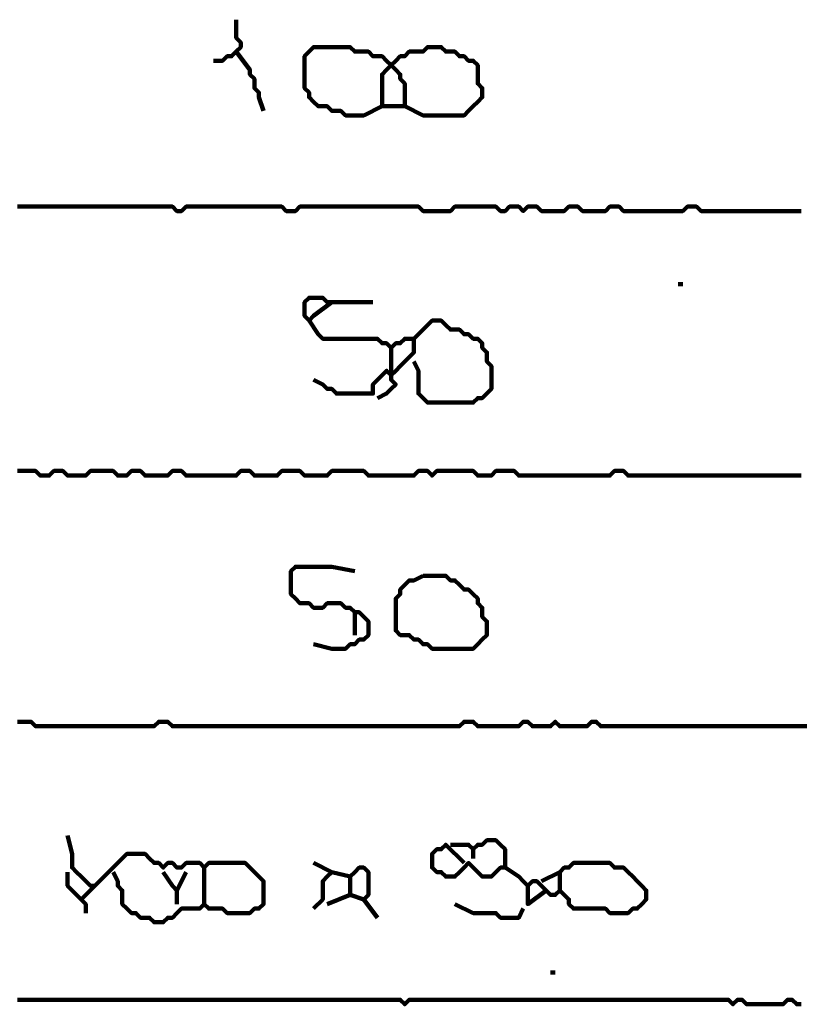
# Model space of a CAD drawing. Header units: metres. Extents: x 1959 to 4131, y 3282 to 4313.
# Tile 254 of 256: x 2425.27 to 2426.85, y 4290.33 to 4292.33. Entities that reach past the tile are written whole.
import ezdxf

# ---------------------------------------------------------------- set-up
doc = ezdxf.new("R2010")
doc.units = ezdxf.units.M
doc.layers.add('P', color=250, linetype='Continuous', lineweight=100)

msp = doc.modelspace()

# ---------------------------------------------------------------- linework, layer by layer
at = {"layer": 'P', "color": 0, "linetype": 'Continuous'}
for points in [[(2425.7125, 4292.3269), (2425.7125, 4292.2899), (2425.7217, 4292.2807), (2425.7217, 4292.2715), (2425.7125, 4292.2623), (2425.7032, 4292.253), (2425.694, 4292.253), (2425.6848, 4292.2438), (2425.6663, 4292.2438)], [(2425.7125, 4292.2623), (2425.7402, 4292.2253), (2425.7402, 4292.2161), (2425.7494, 4292.2069), (2425.7494, 4292.1976), (2425.7494, 4292.1884), (2425.7586, 4292.1792), (2425.7586, 4292.1699), (2425.7679, 4292.1423)], [(2426.0079, 4292.1515), (2425.9709, 4292.133), (2425.9617, 4292.133), (2425.9525, 4292.133), (2425.9432, 4292.133), (2425.934, 4292.133), (2425.9248, 4292.1423), (2425.9156, 4292.1423), (2425.9063, 4292.1423), (2425.8971, 4292.1515), (2425.8879, 4292.1515), (2425.8786, 4292.1515), (2425.8694, 4292.1607), (2425.8602, 4292.1699), (2425.8602, 4292.1792), (2425.8509, 4292.1884), (2425.8509, 4292.1976), (2425.8509, 4292.2069), (2425.8509, 4292.2161), (2425.8509, 4292.2253), (2425.8509, 4292.2346), (2425.8509, 4292.2438), (2425.8509, 4292.253), (2425.8602, 4292.2623), (2425.8694, 4292.2715), (2425.8786, 4292.2715), (2425.8879, 4292.2715), (2425.8971, 4292.2715), (2425.9063, 4292.2715), (2425.9156, 4292.2715), (2425.9248, 4292.2715), (2425.934, 4292.2715), (2425.9432, 4292.2715), (2425.9525, 4292.2623), (2425.9617, 4292.2623), (2425.9709, 4292.2623), (2425.9802, 4292.2623), (2425.9894, 4292.253), (2425.9986, 4292.253), (2426.0079, 4292.253), (2426.0171, 4292.2438), (2426.0263, 4292.2346), (2426.0356, 4292.2253), (2426.0448, 4292.2161), (2426.0448, 4292.2069), (2426.054, 4292.1976), (2426.054, 4292.1884), (2426.054, 4292.1792), (2426.054, 4292.1699), (2426.054, 4292.1607), (2426.054, 4292.1515), (2426.0448, 4292.1515), (2426.0356, 4292.1515), (2426.0263, 4292.1515), (2426.0171, 4292.1515), (2426.0079, 4292.1515), (2426.0079, 4292.1607), (2426.0079, 4292.1699), (2426.0079, 4292.1792), (2426.0079, 4292.1884), (2426.0079, 4292.1976), (2426.0079, 4292.2069), (2426.0079, 4292.2161), (2426.0171, 4292.2253), (2426.0263, 4292.2346), (2426.0356, 4292.2438), (2426.0448, 4292.253), (2426.054, 4292.253), (2426.0632, 4292.2623), (2426.0725, 4292.2623), (2426.0817, 4292.2623), (2426.0909, 4292.2623), (2426.1002, 4292.2715), (2426.1094, 4292.2715), (2426.1186, 4292.2715), (2426.1279, 4292.2715), (2426.1371, 4292.2623), (2426.1463, 4292.2623), (2426.1556, 4292.2623), (2426.1648, 4292.253), (2426.174, 4292.253), (2426.1832, 4292.2438), (2426.1925, 4292.2438), (2426.2017, 4292.2346), (2426.2017, 4292.2253), (2426.2017, 4292.2161), (2426.2017, 4292.2069), (2426.2017, 4292.1976), (2426.2109, 4292.1884), (2426.2109, 4292.1792), (2426.2109, 4292.1699), (2426.2017, 4292.1607), (2426.1925, 4292.1515), (2426.1832, 4292.1423), (2426.174, 4292.133), (2426.1648, 4292.133), (2426.1556, 4292.133), (2426.1463, 4292.133), (2426.1371, 4292.133), (2426.1279, 4292.133), (2426.1186, 4292.133), (2426.1094, 4292.133), (2426.1002, 4292.133), (2426.0909, 4292.133), (2426.054, 4292.1515)], [(2426.8571, 4291.9392), (2426.8479, 4291.9392), (2426.8386, 4291.9392), (2426.8294, 4291.9392), (2426.8202, 4291.9392), (2426.8109, 4291.9392), (2426.8017, 4291.9392), (2426.7925, 4291.9392), (2426.7832, 4291.9392), (2426.774, 4291.9392), (2426.7648, 4291.9392), (2426.7556, 4291.9392), (2426.7463, 4291.9392), (2426.7371, 4291.9392), (2426.7279, 4291.9392), (2426.7186, 4291.9392), (2426.7094, 4291.9392), (2426.7002, 4291.9392), (2426.6909, 4291.9392), (2426.6817, 4291.9392), (2426.6725, 4291.9392), (2426.6632, 4291.9392), (2426.654, 4291.9392), (2426.6448, 4291.9484), (2426.6356, 4291.9484), (2426.6263, 4291.9484), (2426.6171, 4291.9392), (2426.6079, 4291.9392), (2426.5986, 4291.9392), (2426.5894, 4291.9392), (2426.5802, 4291.9392), (2426.5709, 4291.9392), (2426.5617, 4291.9392), (2426.5525, 4291.9392), (2426.5432, 4291.9392), (2426.534, 4291.9392), (2426.5248, 4291.9392), (2426.5156, 4291.9392), (2426.5063, 4291.9392), (2426.4971, 4291.9392), (2426.4879, 4291.9484), (2426.4786, 4291.9484), (2426.4694, 4291.9484), (2426.4602, 4291.9392), (2426.4509, 4291.9392), (2426.4417, 4291.9392), (2426.4325, 4291.9392), (2426.4232, 4291.9392), (2426.414, 4291.9392), (2426.4048, 4291.9484), (2426.3956, 4291.9484), (2426.3863, 4291.9484), (2426.3771, 4291.9392), (2426.3679, 4291.9392), (2426.3586, 4291.9392), (2426.3494, 4291.9392), (2426.3402, 4291.9392), (2426.3309, 4291.9392), (2426.3217, 4291.9484), (2426.3125, 4291.9484), (2426.3032, 4291.9484), (2426.294, 4291.9392), (2426.2848, 4291.9484), (2426.2756, 4291.9484), (2426.2663, 4291.9484), (2426.2571, 4291.9392), (2426.2479, 4291.9392), (2426.2386, 4291.9484), (2426.2294, 4291.9484), (2426.2202, 4291.9484), (2426.2109, 4291.9484), (2426.2017, 4291.9484), (2426.1925, 4291.9484), (2426.1832, 4291.9484), (2426.174, 4291.9484), (2426.1648, 4291.9484), (2426.1556, 4291.9484), (2426.1463, 4291.9392), (2426.1371, 4291.9392), (2426.1279, 4291.9392), (2426.1186, 4291.9392), (2426.1094, 4291.9392), (2426.1002, 4291.9392), (2426.0909, 4291.9392), (2426.0817, 4291.9484), (2426.0725, 4291.9484), (2426.0632, 4291.9484), (2426.054, 4291.9484), (2426.0448, 4291.9484), (2426.0356, 4291.9484), (2426.0263, 4291.9484), (2426.0171, 4291.9484), (2426.0079, 4291.9484), (2425.9986, 4291.9484), (2425.9894, 4291.9484), (2425.9802, 4291.9484), (2425.9709, 4291.9484), (2425.9617, 4291.9484), (2425.9525, 4291.9484), (2425.9432, 4291.9484), (2425.934, 4291.9484), (2425.9248, 4291.9484), (2425.9156, 4291.9484), (2425.9063, 4291.9484), (2425.8971, 4291.9484), (2425.8879, 4291.9484), (2425.8786, 4291.9484), (2425.8694, 4291.9484), (2425.8602, 4291.9484), (2425.8509, 4291.9484), (2425.8417, 4291.9484), (2425.8325, 4291.9392), (2425.8232, 4291.9392), (2425.814, 4291.9392), (2425.8048, 4291.9484), (2425.7956, 4291.9484), (2425.7863, 4291.9484), (2425.7771, 4291.9484), (2425.7679, 4291.9484), (2425.7586, 4291.9484), (2425.7494, 4291.9484), (2425.7402, 4291.9484), (2425.7309, 4291.9484), (2425.7217, 4291.9484), (2425.7125, 4291.9484), (2425.7032, 4291.9484), (2425.694, 4291.9484), (2425.6848, 4291.9484), (2425.6756, 4291.9484), (2425.6663, 4291.9484), (2425.6571, 4291.9484), (2425.6479, 4291.9484), (2425.6386, 4291.9484), (2425.6294, 4291.9484), (2425.6202, 4291.9484), (2425.6109, 4291.9484), (2425.6017, 4291.9392), (2425.5925, 4291.9392), (2425.5832, 4291.9484), (2425.574, 4291.9484), (2425.5648, 4291.9484), (2425.5556, 4291.9484), (2425.5463, 4291.9484), (2425.5371, 4291.9484), (2425.5279, 4291.9484), (2425.5186, 4291.9484), (2425.5094, 4291.9484), (2425.5002, 4291.9484), (2425.4909, 4291.9484), (2425.4817, 4291.9484), (2425.4725, 4291.9484), (2425.4632, 4291.9484), (2425.454, 4291.9484), (2425.4448, 4291.9484), (2425.4356, 4291.9484), (2425.4263, 4291.9484), (2425.4171, 4291.9484), (2425.4079, 4291.9484), (2425.3986, 4291.9484), (2425.3894, 4291.9484), (2425.3802, 4291.9484), (2425.3709, 4291.9484), (2425.3617, 4291.9484), (2425.3525, 4291.9484), (2425.3432, 4291.9484), (2425.334, 4291.9484), (2425.3248, 4291.9484), (2425.3156, 4291.9484), (2425.3063, 4291.9484), (2425.2971, 4291.9484), (2425.2879, 4291.9484), (2425.2786, 4291.9484), (2425.2694, 4291.9484)], [(2426.6079, 4291.7915), (2426.6171, 4291.7915)], [(2425.9063, 4291.7546), (2425.8694, 4291.7269), (2425.8602, 4291.7176), (2425.8509, 4291.7269), (2425.8509, 4291.7361), (2425.8509, 4291.7453), (2425.8509, 4291.7546), (2425.8602, 4291.7638), (2425.8694, 4291.7638), (2425.8786, 4291.7638), (2425.8879, 4291.7638), (2425.8971, 4291.7546), (2425.9063, 4291.7546), (2425.9156, 4291.7546), (2425.9248, 4291.7546), (2425.934, 4291.7546), (2425.9432, 4291.7546), (2425.9525, 4291.7546), (2425.9709, 4291.7546), (2425.9894, 4291.7546)], [(2425.8602, 4291.7176), (2425.8786, 4291.6899), (2425.8879, 4291.6807), (2425.8971, 4291.6807), (2425.9063, 4291.6807), (2425.9156, 4291.6807), (2425.9248, 4291.6807), (2425.934, 4291.6807), (2425.9432, 4291.6807), (2425.9525, 4291.6807), (2425.9617, 4291.6807), (2425.9709, 4291.6807), (2425.9802, 4291.6807), (2425.9894, 4291.6807), (2425.9986, 4291.6807), (2426.0079, 4291.6715), (2426.0171, 4291.6715), (2426.0263, 4291.6623), (2426.0356, 4291.6715), (2426.0448, 4291.6715), (2426.054, 4291.6807), (2426.0632, 4291.6807), (2426.0725, 4291.6807), (2426.0725, 4291.6715), (2426.0725, 4291.6623), (2426.0725, 4291.653), (2426.0632, 4291.6438), (2426.054, 4291.6346), (2426.0448, 4291.6253), (2426.0356, 4291.6161), (2426.0263, 4291.6069), (2426.0171, 4291.6161), (2426.0079, 4291.6069), (2425.9986, 4291.5976), (2425.9894, 4291.5884), (2425.9894, 4291.5792), (2425.9894, 4291.5699), (2425.9802, 4291.5699), (2425.9709, 4291.5699), (2425.9617, 4291.5699), (2425.9525, 4291.5699), (2425.9432, 4291.5699), (2425.934, 4291.5699), (2425.9248, 4291.5699), (2425.9156, 4291.5699), (2425.9063, 4291.5792), (2425.8971, 4291.5792), (2425.8879, 4291.5884), (2425.8694, 4291.5976)], [(2426.0725, 4291.6807), (2426.1094, 4291.7176), (2426.1186, 4291.7176), (2426.1279, 4291.7176), (2426.1371, 4291.7084), (2426.1463, 4291.6992), (2426.1556, 4291.6992), (2426.1648, 4291.6992), (2426.174, 4291.6899), (2426.1832, 4291.6899), (2426.1925, 4291.6807), (2426.2017, 4291.6807), (2426.2109, 4291.6715), (2426.2109, 4291.6623), (2426.2202, 4291.653), (2426.2202, 4291.6438), (2426.2202, 4291.6346), (2426.2294, 4291.6253), (2426.2294, 4291.6161), (2426.2294, 4291.6069), (2426.2294, 4291.5976), (2426.2294, 4291.5884), (2426.2294, 4291.5792), (2426.2202, 4291.5699), (2426.2109, 4291.5607), (2426.2017, 4291.5607), (2426.1925, 4291.5515), (2426.1832, 4291.5515), (2426.174, 4291.5515), (2426.1648, 4291.5515), (2426.1556, 4291.5515), (2426.1463, 4291.5515), (2426.1371, 4291.5515), (2426.1279, 4291.5515), (2426.1186, 4291.5515), (2426.1094, 4291.5515), (2426.1002, 4291.5515), (2426.0909, 4291.5607), (2426.0817, 4291.5699), (2426.0817, 4291.5792), (2426.0817, 4291.5884), (2426.0817, 4291.5976), (2426.0817, 4291.6069), (2426.0817, 4291.6161), (2426.0725, 4291.6346)], [(2426.0263, 4291.6623), (2426.0263, 4291.6253), (2426.0263, 4291.6161), (2426.0263, 4291.6069), (2426.0263, 4291.5976), (2426.0356, 4291.5884), (2426.0263, 4291.5792), (2426.0171, 4291.5699), (2425.9986, 4291.5607)], [(2425.2694, 4291.413), (2425.2786, 4291.413), (2425.2879, 4291.413), (2425.2971, 4291.413), (2425.3063, 4291.413), (2425.3156, 4291.4038), (2425.3248, 4291.4038), (2425.334, 4291.4038), (2425.3432, 4291.413), (2425.3525, 4291.413), (2425.3617, 4291.413), (2425.3709, 4291.4038), (2425.3802, 4291.4038), (2425.3894, 4291.4038), (2425.3986, 4291.4038), (2425.4079, 4291.4038), (2425.4171, 4291.413), (2425.4263, 4291.413), (2425.4356, 4291.413), (2425.4448, 4291.413), (2425.454, 4291.413), (2425.4632, 4291.413), (2425.4725, 4291.4038), (2425.4817, 4291.4038), (2425.4909, 4291.4038), (2425.5002, 4291.413), (2425.5094, 4291.413), (2425.5186, 4291.413), (2425.5279, 4291.4038), (2425.5371, 4291.4038), (2425.5463, 4291.4038), (2425.5556, 4291.4038), (2425.5648, 4291.4038), (2425.574, 4291.4038), (2425.5832, 4291.413), (2425.5925, 4291.413), (2425.6017, 4291.413), (2425.6109, 4291.4038), (2425.6202, 4291.4038), (2425.6294, 4291.4038), (2425.6386, 4291.4038), (2425.6479, 4291.4038), (2425.6571, 4291.4038), (2425.6663, 4291.4038), (2425.6756, 4291.4038), (2425.6848, 4291.4038), (2425.694, 4291.4038), (2425.7032, 4291.4038), (2425.7125, 4291.4038), (2425.7217, 4291.413), (2425.7309, 4291.413), (2425.7402, 4291.413), (2425.7494, 4291.4038), (2425.7586, 4291.4038), (2425.7679, 4291.4038), (2425.7771, 4291.4038), (2425.7863, 4291.4038), (2425.7956, 4291.4038), (2425.8048, 4291.413), (2425.814, 4291.413), (2425.8232, 4291.413), (2425.8325, 4291.413), (2425.8417, 4291.413), (2425.8509, 4291.4038), (2425.8602, 4291.4038), (2425.8694, 4291.4038), (2425.8786, 4291.4038), (2425.8879, 4291.4038), (2425.8971, 4291.4038), (2425.9063, 4291.413), (2425.9156, 4291.413), (2425.9248, 4291.413), (2425.934, 4291.413), (2425.9432, 4291.413), (2425.9525, 4291.413), (2425.9617, 4291.413), (2425.9709, 4291.413), (2425.9802, 4291.4038), (2425.9894, 4291.4038), (2425.9986, 4291.4038), (2426.0079, 4291.4038), (2426.0171, 4291.4038), (2426.0263, 4291.4038), (2426.0356, 4291.4038), (2426.0448, 4291.4038), (2426.054, 4291.4038), (2426.0632, 4291.4038), (2426.0725, 4291.4038), (2426.0817, 4291.413), (2426.0909, 4291.413), (2426.1002, 4291.413), (2426.1094, 4291.4038), (2426.1186, 4291.413), (2426.1279, 4291.413), (2426.1371, 4291.413), (2426.1463, 4291.413), (2426.1556, 4291.413), (2426.1648, 4291.413), (2426.174, 4291.413), (2426.1832, 4291.413), (2426.1925, 4291.413), (2426.2017, 4291.4038), (2426.2109, 4291.4038), (2426.2202, 4291.4038), (2426.2294, 4291.4038), (2426.2386, 4291.413), (2426.2479, 4291.413), (2426.2571, 4291.413), (2426.2663, 4291.413), (2426.2756, 4291.413), (2426.2848, 4291.4038), (2426.294, 4291.4038), (2426.3032, 4291.4038), (2426.3125, 4291.4038), (2426.3217, 4291.4038), (2426.3309, 4291.4038), (2426.3402, 4291.4038), (2426.3494, 4291.4038), (2426.3586, 4291.4038), (2426.3679, 4291.4038), (2426.3771, 4291.4038), (2426.3863, 4291.4038), (2426.3956, 4291.4038), (2426.4048, 4291.4038), (2426.414, 4291.4038), (2426.4232, 4291.4038), (2426.4325, 4291.4038), (2426.4417, 4291.4038), (2426.4509, 4291.4038), (2426.4602, 4291.4038), (2426.4694, 4291.4038), (2426.4786, 4291.413), (2426.4879, 4291.413), (2426.4971, 4291.413), (2426.5063, 4291.4038), (2426.5156, 4291.4038), (2426.5248, 4291.4038), (2426.534, 4291.4038), (2426.5432, 4291.4038), (2426.5525, 4291.4038), (2426.5617, 4291.4038), (2426.5709, 4291.4038), (2426.5802, 4291.4038), (2426.5894, 4291.4038), (2426.5986, 4291.4038), (2426.6079, 4291.4038), (2426.6171, 4291.4038), (2426.6263, 4291.4038), (2426.6356, 4291.4038), (2426.6448, 4291.4038), (2426.654, 4291.4038), (2426.6632, 4291.4038), (2426.6725, 4291.4038), (2426.6817, 4291.4038), (2426.6909, 4291.4038), (2426.7002, 4291.4038), (2426.7094, 4291.4038), (2426.7186, 4291.4038), (2426.7279, 4291.4038), (2426.7371, 4291.4038), (2426.7463, 4291.4038), (2426.7556, 4291.4038), (2426.7648, 4291.4038), (2426.774, 4291.4038), (2426.7832, 4291.4038), (2426.7925, 4291.4038), (2426.8017, 4291.4038), (2426.8109, 4291.4038), (2426.8202, 4291.4038), (2426.8294, 4291.4038), (2426.8386, 4291.4038), (2426.8479, 4291.4038), (2426.8571, 4291.4038)], [(2425.8694, 4291.0623), (2425.9063, 4291.053), (2425.9156, 4291.053), (2425.9248, 4291.053), (2425.934, 4291.053), (2425.9432, 4291.0623), (2425.9525, 4291.0623), (2425.9617, 4291.0715), (2425.9709, 4291.0715), (2425.9802, 4291.0807), (2425.9802, 4291.0899), (2425.9802, 4291.0992), (2425.9802, 4291.1084), (2425.9709, 4291.1176), (2425.9617, 4291.1269), (2425.9525, 4291.1269), (2425.9432, 4291.1361), (2425.934, 4291.1361), (2425.9248, 4291.1453), (2425.9156, 4291.1453), (2425.9063, 4291.1453), (2425.8971, 4291.1453), (2425.8879, 4291.1361), (2425.8786, 4291.1361), (2425.8694, 4291.1361), (2425.8602, 4291.1453), (2425.8509, 4291.1453), (2425.8417, 4291.1453), (2425.8325, 4291.1546), (2425.8232, 4291.1638), (2425.8232, 4291.173), (2425.8232, 4291.1823), (2425.8232, 4291.1915), (2425.8232, 4291.2007), (2425.8232, 4291.2099), (2425.8325, 4291.2192), (2425.8417, 4291.2192), (2425.8509, 4291.2192), (2425.8602, 4291.2192), (2425.8694, 4291.2192), (2425.8786, 4291.2192), (2425.8879, 4291.2192), (2425.8971, 4291.2192), (2425.9063, 4291.2192), (2425.9525, 4291.2099)], [(2426.0909, 4291.2007), (2426.1002, 4291.2007), (2426.1094, 4291.2007), (2426.1186, 4291.2007), (2426.1279, 4291.2007), (2426.1371, 4291.2007), (2426.1463, 4291.1915), (2426.1556, 4291.1915), (2426.1648, 4291.1823), (2426.174, 4291.173), (2426.1832, 4291.173), (2426.1925, 4291.1638), (2426.2017, 4291.1546), (2426.2017, 4291.1453), (2426.2109, 4291.1361), (2426.2109, 4291.1269), (2426.2109, 4291.1176), (2426.2202, 4291.1084), (2426.2202, 4291.0992), (2426.2202, 4291.0899), (2426.2202, 4291.0807), (2426.2109, 4291.0715), (2426.2017, 4291.0623), (2426.1925, 4291.053), (2426.1832, 4291.053), (2426.174, 4291.053), (2426.1648, 4291.053), (2426.1556, 4291.053), (2426.1463, 4291.053), (2426.1371, 4291.053), (2426.1279, 4291.053), (2426.1186, 4291.053), (2426.1094, 4291.053), (2426.1002, 4291.0623), (2426.0909, 4291.0623), (2426.0817, 4291.0715), (2426.0725, 4291.0715), (2426.0632, 4291.0807), (2426.054, 4291.0807), (2426.0448, 4291.0807), (2426.0356, 4291.0899), (2426.0356, 4291.0992), (2426.0356, 4291.1084), (2426.0356, 4291.1176), (2426.0356, 4291.1269), (2426.0356, 4291.1361), (2426.0356, 4291.1453), (2426.0356, 4291.1546), (2426.0448, 4291.1638), (2426.0448, 4291.173), (2426.054, 4291.1823), (2426.0632, 4291.1915), (2426.0725, 4291.1915), (2426.0909, 4291.2007)], [(2425.9525, 4291.1269), (2425.9525, 4291.0807)], [(2425.2694, 4290.9053), (2425.2786, 4290.9053), (2425.2879, 4290.9053), (2425.2971, 4290.9053), (2425.3063, 4290.8961), (2425.3156, 4290.8961), (2425.3248, 4290.8961), (2425.334, 4290.8961), (2425.3432, 4290.8961), (2425.3525, 4290.8961), (2425.3617, 4290.8961), (2425.3709, 4290.8961), (2425.3802, 4290.8961), (2425.3894, 4290.8961), (2425.3986, 4290.8961), (2425.4079, 4290.8961), (2425.4171, 4290.8961), (2425.4263, 4290.8961), (2425.4356, 4290.8961), (2425.4448, 4290.8961), (2425.454, 4290.8961), (2425.4632, 4290.8961), (2425.4725, 4290.8961), (2425.4817, 4290.8961), (2425.4909, 4290.8961), (2425.5002, 4290.8961), (2425.5094, 4290.8961), (2425.5186, 4290.8961), (2425.5279, 4290.8961), (2425.5371, 4290.8961), (2425.5463, 4290.8961), (2425.5556, 4290.9053), (2425.5648, 4290.9053), (2425.574, 4290.9053), (2425.5832, 4290.8961), (2425.5925, 4290.8961), (2425.6017, 4290.8961), (2425.6109, 4290.8961), (2425.6202, 4290.8961), (2425.6294, 4290.8961), (2425.6386, 4290.8961), (2425.6479, 4290.8961), (2425.6571, 4290.8961), (2425.6663, 4290.8961), (2425.6756, 4290.8961), (2425.6848, 4290.8961), (2425.694, 4290.8961), (2425.7032, 4290.8961), (2425.7125, 4290.8961), (2425.7217, 4290.8961), (2425.7309, 4290.8961), (2425.7402, 4290.8961), (2425.7494, 4290.8961), (2425.7586, 4290.8961), (2425.7679, 4290.8961), (2425.7771, 4290.8961), (2425.7863, 4290.8961), (2425.7956, 4290.8961), (2425.8048, 4290.8961), (2425.814, 4290.8961), (2425.8232, 4290.8961), (2425.8325, 4290.8961), (2425.8417, 4290.8961), (2425.8509, 4290.8961), (2425.8602, 4290.8961), (2425.8694, 4290.8961), (2425.8786, 4290.8961), (2425.8879, 4290.8961), (2425.8971, 4290.8961), (2425.9063, 4290.8961), (2425.9156, 4290.8961), (2425.9248, 4290.8961), (2425.934, 4290.8961), (2425.9432, 4290.8961), (2425.9525, 4290.8961), (2425.9617, 4290.8961), (2425.9709, 4290.8961), (2425.9802, 4290.8961), (2425.9894, 4290.8961), (2425.9986, 4290.8961), (2426.0079, 4290.8961), (2426.0171, 4290.8961), (2426.0263, 4290.8961), (2426.0356, 4290.8961), (2426.0448, 4290.8961), (2426.054, 4290.8961), (2426.0632, 4290.8961), (2426.0725, 4290.8961), (2426.0817, 4290.8961), (2426.0909, 4290.8961), (2426.1002, 4290.8961), (2426.1094, 4290.8961), (2426.1186, 4290.8961), (2426.1279, 4290.8961), (2426.1371, 4290.8961), (2426.1463, 4290.8961), (2426.1556, 4290.8961), (2426.1648, 4290.8961), (2426.174, 4290.9053), (2426.1832, 4290.9053), (2426.1925, 4290.9053), (2426.2017, 4290.8961), (2426.2109, 4290.8961), (2426.2202, 4290.8961), (2426.2294, 4290.8961), (2426.2386, 4290.8961), (2426.2479, 4290.8961), (2426.2571, 4290.8961), (2426.2663, 4290.8961), (2426.2756, 4290.8961), (2426.2848, 4290.8961), (2426.294, 4290.9053), (2426.3032, 4290.9053), (2426.3125, 4290.8961), (2426.3217, 4290.8961), (2426.3309, 4290.8961), (2426.3402, 4290.8961), (2426.3494, 4290.8961), (2426.3586, 4290.9053), (2426.3679, 4290.8961), (2426.3771, 4290.8961), (2426.3863, 4290.8961), (2426.3956, 4290.8961), (2426.4048, 4290.8961), (2426.414, 4290.8961), (2426.4232, 4290.8961), (2426.4325, 4290.9053), (2426.4417, 4290.9053), (2426.4509, 4290.8961), (2426.4602, 4290.8961), (2426.4694, 4290.8961), (2426.4786, 4290.8961), (2426.4879, 4290.8961), (2426.4971, 4290.8961), (2426.5063, 4290.8961), (2426.5156, 4290.8961), (2426.5248, 4290.8961), (2426.534, 4290.8961), (2426.5432, 4290.8961), (2426.5525, 4290.8961), (2426.5617, 4290.8961), (2426.5709, 4290.8961), (2426.5802, 4290.8961), (2426.5894, 4290.8961), (2426.5986, 4290.8961), (2426.6079, 4290.8961), (2426.6171, 4290.8961), (2426.6263, 4290.8961), (2426.6356, 4290.8961), (2426.6448, 4290.8961), (2426.654, 4290.8961), (2426.6632, 4290.8961), (2426.6725, 4290.8961), (2426.6817, 4290.8961), (2426.6909, 4290.8961), (2426.7002, 4290.8961), (2426.7094, 4290.8961), (2426.7186, 4290.8961), (2426.7279, 4290.8961), (2426.7371, 4290.8961), (2426.7463, 4290.8961), (2426.7556, 4290.8961), (2426.7648, 4290.8961), (2426.774, 4290.8961), (2426.7832, 4290.8961), (2426.7925, 4290.8961), (2426.8017, 4290.8961), (2426.8109, 4290.8961), (2426.8202, 4290.8961), (2426.8294, 4290.8961), (2426.8386, 4290.8961), (2426.8479, 4290.8961), (2426.8848, 4290.8961)], [(2425.3709, 4290.6746), (2425.3802, 4290.6376), (2425.3802, 4290.6284), (2425.3802, 4290.6192), (2425.3802, 4290.6099), (2425.3894, 4290.6007), (2425.3986, 4290.5915), (2425.4079, 4290.5823), (2425.4171, 4290.573), (2425.4263, 4290.573), (2425.4356, 4290.5823), (2425.4448, 4290.5915), (2425.454, 4290.6007), (2425.4632, 4290.6099), (2425.4725, 4290.6192), (2425.4817, 4290.6284), (2425.4909, 4290.6376), (2425.5002, 4290.6376), (2425.5094, 4290.6376), (2425.5186, 4290.6376), (2425.5279, 4290.6376), (2425.5371, 4290.6284), (2425.5463, 4290.6192), (2425.5556, 4290.6192), (2425.5648, 4290.6099), (2425.574, 4290.6192), (2425.5832, 4290.6192), (2425.5925, 4290.6099), (2425.6017, 4290.6099), (2425.6109, 4290.6192), (2425.6202, 4290.6192), (2425.6294, 4290.6192), (2425.6386, 4290.6192), (2425.6479, 4290.6099), (2425.6571, 4290.6192), (2425.6663, 4290.6192), (2425.6756, 4290.6192), (2425.6848, 4290.6192), (2425.694, 4290.6192), (2425.7032, 4290.6192), (2425.7125, 4290.6192), (2425.7217, 4290.6192), (2425.7309, 4290.6192), (2425.7402, 4290.6099), (2425.7494, 4290.6007), (2425.7586, 4290.5915), (2425.7679, 4290.5823), (2425.7679, 4290.573), (2425.7679, 4290.5638), (2425.7679, 4290.5546), (2425.7679, 4290.5453), (2425.7679, 4290.5361), (2425.7586, 4290.5269), (2425.7494, 4290.5269), (2425.7402, 4290.5176), (2425.7309, 4290.5176), (2425.7217, 4290.5176), (2425.7125, 4290.5176), (2425.7032, 4290.5176), (2425.694, 4290.5176), (2425.6848, 4290.5269), (2425.6756, 4290.5269), (2425.6663, 4290.5269), (2425.6571, 4290.5269), (2425.6479, 4290.5361), (2425.6386, 4290.5269), (2425.6294, 4290.5269), (2425.6202, 4290.5269), (2425.6109, 4290.5269), (2425.6017, 4290.5269), (2425.5925, 4290.5176), (2425.5832, 4290.5084), (2425.574, 4290.5084), (2425.5648, 4290.4992), (2425.5556, 4290.4992), (2425.5463, 4290.4992), (2425.5371, 4290.5084), (2425.5279, 4290.5084), (2425.5186, 4290.5084), (2425.5094, 4290.5176), (2425.5002, 4290.5176), (2425.4909, 4290.5269), (2425.4817, 4290.5361), (2425.4817, 4290.5453), (2425.4817, 4290.5546), (2425.4817, 4290.5638), (2425.4725, 4290.573), (2425.4725, 4290.5823), (2425.4632, 4290.6007)], [(2426.1463, 4290.6561), (2426.1832, 4290.6561), (2426.1925, 4290.6469), (2426.2017, 4290.6561), (2426.2109, 4290.6561), (2426.2202, 4290.6653), (2426.2294, 4290.6653), (2426.2386, 4290.6653), (2426.2479, 4290.6561), (2426.2571, 4290.6469), (2426.2571, 4290.6376), (2426.2571, 4290.6284), (2426.2571, 4290.6192), (2426.2571, 4290.6099), (2426.2479, 4290.6099), (2426.2386, 4290.6007), (2426.2294, 4290.5915), (2426.2202, 4290.5915), (2426.2109, 4290.5915), (2426.2017, 4290.6007), (2426.1925, 4290.6099), (2426.1832, 4290.6192), (2426.174, 4290.6099), (2426.1648, 4290.6007), (2426.1556, 4290.5915), (2426.1463, 4290.5915), (2426.1371, 4290.5915), (2426.1279, 4290.6007), (2426.1186, 4290.6007), (2426.1094, 4290.6099), (2426.1094, 4290.6192), (2426.1094, 4290.6284), (2426.1094, 4290.6376), (2426.1186, 4290.6469), (2426.1279, 4290.6469), (2426.1371, 4290.6561), (2426.174, 4290.6192)], [(2426.1925, 4290.6469), (2426.1925, 4290.6284)], [(2425.8694, 4290.6192), (2425.9063, 4290.6007), (2425.8971, 4290.5915), (2425.8879, 4290.5823), (2425.8879, 4290.573), (2425.8879, 4290.5638), (2425.8879, 4290.5546), (2425.8879, 4290.5453), (2425.8694, 4290.5269)], [(2426.3679, 4290.5638), (2426.3679, 4290.6007), (2426.3771, 4290.6099), (2426.3863, 4290.6099), (2426.3956, 4290.6192), (2426.4048, 4290.6192), (2426.414, 4290.6192), (2426.4232, 4290.6192), (2426.4325, 4290.6192), (2426.4417, 4290.6192), (2426.4509, 4290.6192), (2426.4602, 4290.6192), (2426.4694, 4290.6192), (2426.4786, 4290.6099), (2426.4879, 4290.6099), (2426.4971, 4290.6099), (2426.5063, 4290.6007), (2426.5156, 4290.5915), (2426.5248, 4290.5823), (2426.534, 4290.573), (2426.5432, 4290.5638), (2426.5432, 4290.5546), (2426.5432, 4290.5453), (2426.534, 4290.5361), (2426.5248, 4290.5269), (2426.5156, 4290.5269), (2426.5063, 4290.5176), (2426.4971, 4290.5176), (2426.4879, 4290.5176), (2426.4786, 4290.5176), (2426.4694, 4290.5176), (2426.4602, 4290.5269), (2426.4509, 4290.5269), (2426.4417, 4290.5269), (2426.4325, 4290.5269), (2426.4232, 4290.5269), (2426.414, 4290.5269), (2426.4048, 4290.5269), (2426.3956, 4290.5269), (2426.3863, 4290.5361), (2426.3863, 4290.5453), (2426.3771, 4290.5546), (2426.3679, 4290.5638), (2426.3586, 4290.5546), (2426.3494, 4290.5546), (2426.3402, 4290.5638), (2426.3309, 4290.573), (2426.3217, 4290.5823), (2426.3125, 4290.5823), (2426.3032, 4290.573), (2426.294, 4290.5823), (2426.2848, 4290.5915), (2426.2571, 4290.6099)], [(2425.3709, 4290.6007), (2425.3709, 4290.573), (2425.3802, 4290.5638), (2425.3894, 4290.5546), (2425.3986, 4290.5453), (2425.4079, 4290.5361), (2425.4079, 4290.5176)], [(2425.5648, 4290.6007), (2425.5832, 4290.573), (2425.5925, 4290.5638), (2425.6109, 4290.6007)], [(2425.6479, 4290.6099), (2425.6479, 4290.5823), (2425.6479, 4290.573), (2425.6479, 4290.5361)], [(2425.9063, 4290.6007), (2425.9432, 4290.5915), (2425.9525, 4290.6007), (2425.9617, 4290.6099), (2425.9709, 4290.6099), (2425.9802, 4290.6007), (2425.9802, 4290.5915), (2425.9802, 4290.5823), (2425.9802, 4290.573), (2425.9802, 4290.5638), (2425.9802, 4290.5546), (2425.9709, 4290.5453), (2425.9986, 4290.5084)], [(2426.3309, 4290.5823), (2426.3679, 4290.6007)], [(2425.9432, 4290.5915), (2425.9432, 4290.573), (2425.9432, 4290.5638), (2425.9432, 4290.5546), (2425.9709, 4290.5453)], [(2425.4263, 4290.573), (2425.3986, 4290.5453)], [(2425.5925, 4290.5638), (2425.5925, 4290.5361)], [(2426.3032, 4290.573), (2426.3032, 4290.5453), (2426.3032, 4290.5361), (2426.3402, 4290.5638)], [(2425.9432, 4290.5546), (2425.8971, 4290.5361)], [(2426.1556, 4290.5361), (2426.1925, 4290.5176), (2426.2017, 4290.5176), (2426.2109, 4290.5176), (2426.2202, 4290.5176), (2426.2294, 4290.5176), (2426.2386, 4290.5176), (2426.2479, 4290.5084), (2426.2571, 4290.5084), (2426.2663, 4290.5084), (2426.2756, 4290.5084), (2426.2848, 4290.5084), (2426.294, 4290.5269)], [(2426.3494, 4290.3976), (2426.3586, 4290.3976)], [(2425.2694, 4290.3423), (2425.2786, 4290.3423), (2425.2879, 4290.3423), (2425.2971, 4290.3423), (2425.3063, 4290.3423), (2425.3156, 4290.3423), (2425.3248, 4290.3423), (2425.334, 4290.3423), (2425.3432, 4290.3423), (2425.3525, 4290.3423), (2425.3617, 4290.3423), (2425.3709, 4290.3423), (2425.3802, 4290.3423), (2425.3894, 4290.3423), (2425.3986, 4290.3423), (2425.4079, 4290.3423), (2425.4171, 4290.3423), (2425.4263, 4290.3423), (2425.4356, 4290.3423), (2425.4448, 4290.3423), (2425.454, 4290.3423), (2425.4632, 4290.3423), (2425.4725, 4290.3423), (2425.4817, 4290.3423), (2425.4909, 4290.3423), (2425.5002, 4290.3423), (2425.5094, 4290.3423), (2425.5186, 4290.3423), (2425.5279, 4290.3423), (2425.5371, 4290.3423), (2425.5463, 4290.3423), (2425.5556, 4290.3423), (2425.5648, 4290.3423), (2425.574, 4290.3423), (2425.5832, 4290.3423), (2425.5925, 4290.3423), (2425.6017, 4290.3423), (2425.6109, 4290.3423), (2425.6202, 4290.3423), (2425.6294, 4290.3423), (2425.6386, 4290.3423), (2425.6479, 4290.3423), (2425.6571, 4290.3423), (2425.6663, 4290.3423), (2425.6756, 4290.3423), (2425.6848, 4290.3423), (2425.694, 4290.3423), (2425.7032, 4290.3423), (2425.7125, 4290.3423), (2425.7217, 4290.3423), (2425.7309, 4290.3423), (2425.7402, 4290.3423), (2425.7494, 4290.3423), (2425.7586, 4290.3423), (2425.7679, 4290.3423), (2425.7771, 4290.3423), (2425.7863, 4290.3423), (2425.7956, 4290.3423), (2425.8048, 4290.3423), (2425.814, 4290.3423), (2425.8232, 4290.3423), (2425.8325, 4290.3423), (2425.8417, 4290.3423), (2425.8509, 4290.3423), (2425.8602, 4290.3423), (2425.8694, 4290.3423), (2425.8786, 4290.3423), (2425.8879, 4290.3423), (2425.8971, 4290.3423), (2425.9063, 4290.3423), (2425.9156, 4290.3423), (2425.9248, 4290.3423), (2425.934, 4290.3423), (2425.9432, 4290.3423), (2425.9525, 4290.3423), (2425.9617, 4290.3423), (2425.9709, 4290.3423), (2425.9802, 4290.3423), (2425.9894, 4290.3423), (2425.9986, 4290.3423), (2426.0079, 4290.3423), (2426.0171, 4290.3423), (2426.0263, 4290.3423), (2426.0356, 4290.3423), (2426.0448, 4290.3423), (2426.054, 4290.333), (2426.0632, 4290.3423), (2426.0725, 4290.3423), (2426.0817, 4290.3423), (2426.0909, 4290.3423), (2426.1002, 4290.3423), (2426.1094, 4290.3423), (2426.1186, 4290.3423), (2426.1279, 4290.3423), (2426.1371, 4290.3423), (2426.1463, 4290.3423), (2426.1556, 4290.3423), (2426.1648, 4290.3423), (2426.174, 4290.3423), (2426.1832, 4290.3423), (2426.1925, 4290.3423), (2426.2017, 4290.3423), (2426.2109, 4290.3423), (2426.2202, 4290.3423), (2426.2294, 4290.3423), (2426.2386, 4290.3423), (2426.2479, 4290.3423), (2426.2571, 4290.3423), (2426.2663, 4290.3423), (2426.2756, 4290.3423), (2426.2848, 4290.3423), (2426.294, 4290.3423), (2426.3032, 4290.3423), (2426.3125, 4290.3423), (2426.3217, 4290.3423), (2426.3309, 4290.3423), (2426.3402, 4290.3423), (2426.3494, 4290.3423), (2426.3586, 4290.3423), (2426.3679, 4290.3423), (2426.3771, 4290.3423), (2426.3863, 4290.3423), (2426.3956, 4290.3423), (2426.4048, 4290.3423), (2426.414, 4290.3423), (2426.4232, 4290.3423), (2426.4325, 4290.3423), (2426.4417, 4290.3423), (2426.4509, 4290.3423), (2426.4602, 4290.3423), (2426.4694, 4290.3423), (2426.4786, 4290.3423), (2426.4879, 4290.3423), (2426.4971, 4290.3423), (2426.5063, 4290.3423), (2426.5156, 4290.3423), (2426.5248, 4290.3423), (2426.534, 4290.3423), (2426.5432, 4290.3423), (2426.5525, 4290.3423), (2426.5617, 4290.3423), (2426.5709, 4290.3423), (2426.5802, 4290.3423), (2426.5894, 4290.3423), (2426.5986, 4290.3423), (2426.6079, 4290.3423), (2426.6171, 4290.3423), (2426.6263, 4290.3423), (2426.6356, 4290.3423), (2426.6448, 4290.3423), (2426.654, 4290.3423), (2426.6632, 4290.3423), (2426.6725, 4290.3423), (2426.6817, 4290.3423), (2426.6909, 4290.3423), (2426.7002, 4290.3423), (2426.7094, 4290.3423), (2426.7186, 4290.333), (2426.7279, 4290.3423), (2426.7371, 4290.3423), (2426.7463, 4290.333), (2426.7556, 4290.333), (2426.7648, 4290.333), (2426.774, 4290.333), (2426.7832, 4290.333), (2426.7925, 4290.333), (2426.8017, 4290.333), (2426.8109, 4290.333), (2426.8202, 4290.333), (2426.8294, 4290.3423), (2426.8386, 4290.3423), (2426.8479, 4290.333), (2426.8571, 4290.333)]]:
    msp.add_lwpolyline(points, dxfattribs=at)

doc.saveas('drawing.dxf')
